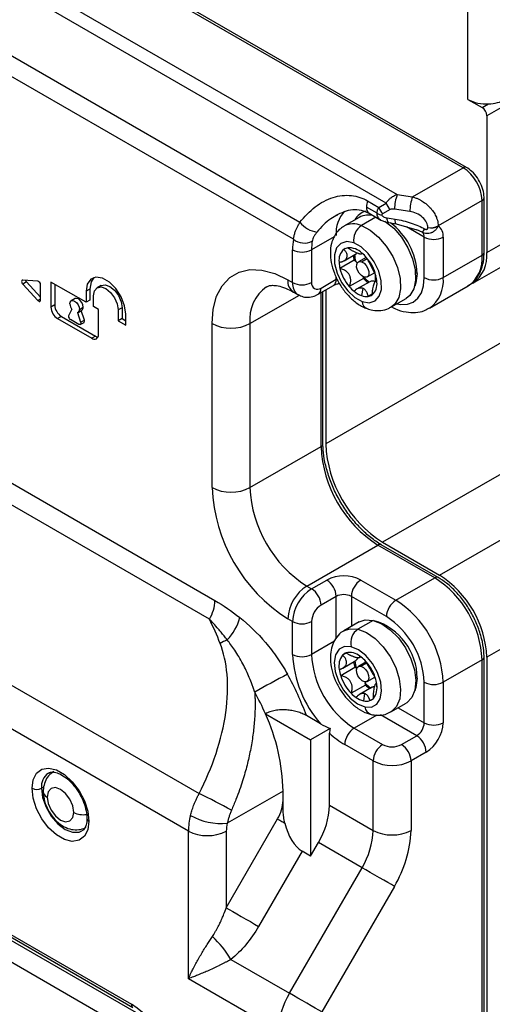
# Model space of a CAD drawing. Header units: millimetres. Extents: x 0 to 838, y 0 to 648.
# Tile 50 of 59: x 707 to 742, y 469 to 543. Entities that reach past the tile are written whole.
import ezdxf

# ---------------------------------------------------------------- set-up
doc = ezdxf.new("R2010")
doc.units = ezdxf.units.MM
doc.header["$LTSCALE"] = 3

msp = doc.modelspace()

# ---------------------------------------------------------------- linework, layer by layer
for p, q in [((739.702734, 531.944491), (675.356017, 569.09106)), ((739.952713, 531.969245), (675.605996, 569.115814)), ((671.892764, 566.255054), (734.790095, 529.945198)), ((733.96559, 529.305873), (671.492524, 565.370807)), ((674.66687, 558.386719), (727.525258, 527.872221)), ((727.039634, 526.59962), (674.584087, 556.881563)), ((769.401219, 551.947219), (741.470501, 535.823159)), ((740.056287, 537.047838), (740.056287, 545.971757)), ((741.470501, 525.616399), (766.512131, 540.072625)), ((740.056287, 537.047838), (741.116947, 536.435532)), ((740.431482, 523.319921), (763.707693, 536.756992)), ((741.116947, 536.435532), (741.595747, 536.711936)), ((741.470501, 535.823159), (741.470501, 525.616399)), ((735.93319, 529.768379), (739.702734, 531.944491)), ((732.576971, 529.463559), (733.407913, 528.983867)), ((734.790095, 529.945198), (735.93319, 529.768379)), ((741.116947, 529.495001), (737.837301, 527.601702)), ((741.116947, 525.412297), (741.116947, 529.495001)), ((741.263394, 525.616399), (741.263394, 529.699103)), ((733.280361, 528.539852), (732.482237, 529.0006)), ((733.407913, 528.983867), (733.96559, 529.305873)), ((734.248433, 528.815975), (733.690755, 528.493969)), ((735.726135, 528.669053), (734.583039, 528.845871)), ((731.942468, 528.239366), (730.811098, 527.586239)), ((733.199536, 528.248251), (732.116552, 527.623057)), ((732.689384, 528.542755), (733.559269, 528.040581)), ((734.025362, 528.197248), (734.626795, 528.104216)), ((734.110125, 527.852744), (734.099658, 527.856031)), ((734.110125, 527.852744), (734.711558, 527.759712)), ((734.711948, 527.759654), (736.243553, 527.293959)), ((736.803596, 526.759861), (735.472073, 527.528533)), ((736.643228, 527.122965), (736.243553, 527.293959)), ((737.064561, 527.468789), (737.064561, 527.482171)), ((737.837301, 527.601702), (737.837301, 527.58832)), ((730.073409, 526.792875), (728.389025, 525.820501)), ((736.803596, 523.73866), (736.803596, 526.759861)), ((738.21781, 526.759861), (738.21781, 523.73866)), ((726.974812, 523.370879), (726.974812, 525.820501)), ((728.389025, 525.820501), (728.389025, 523.370879)), ((730.907961, 525.906952), (730.802671, 525.846169)), ((731.56961, 525.030566), (730.508949, 524.41826)), ((730.811702, 524.999308), (731.749705, 525.540806)), ((732.466358, 525.250994), (731.882428, 524.913898)), ((732.11629, 525.518369), (732.174735, 525.552108)), ((732.12487, 524.920736), (732.533616, 525.1567)), ((738.21781, 523.73866), (741.116947, 525.412297)), ((707.967666, 523.469785), (706.836295, 523.551333)), ((726.621258, 523.574981), (726.974812, 523.370879)), ((729.096132, 522.962542), (730.227503, 523.615668)), ((730.227503, 523.615668), (730.227503, 523.789669)), ((732.265357, 523.683046), (731.204697, 523.07074)), ((732.532376, 523.788035), (733.075466, 524.101554)), ((733.260388, 523.50478), (733.141308, 523.436037)), ((733.147406, 523.966322), (733.148677, 523.44029)), ((680.442128, 523.147682), (721.181594, 499.629289)), ((707.119138, 523.415383), (706.836295, 523.252101)), ((706.836295, 523.252101), (707.967666, 522.027396)), ((708.165771, 522.282406), (707.119138, 523.415383)), ((708.165771, 522.062648), (708.165771, 523.205805)), ((711.559884, 521.899659), (708.943589, 523.410014)), ((708.943589, 523.410014), (708.943589, 521.53197)), ((709.226432, 523.246732), (709.226432, 521.695251)), ((711.842727, 522.879481), (711.559884, 522.716199)), ((711.559884, 522.716199), (711.559884, 521.899659)), ((711.842727, 522.879481), (711.842727, 522.06294)), ((712.677704, 523.148116), (712.394861, 522.984834)), ((728.888985, 522.504697), (730.020356, 523.157823)), ((749.955782, 523.163724), (729.449685, 511.325807)), ((729.449685, 522.828383), (729.449685, 511.325807)), ((732.73198, 523.433799), (731.751233, 522.867625)), ((732.221084, 522.934063), (732.107793, 522.393728)), ((737.182072, 521.449436), (740.08121, 523.123073)), ((708.165771, 522.14176), (707.967666, 522.027396)), ((710.744219, 522.169269), (710.461376, 522.005987)), ((711.842727, 522.06294), (711.559884, 521.899659)), ((712.125569, 521.573095), (712.125569, 522.389636)), ((723.792831, 520.308287), (727.481314, 522.437602)), ((727.035553, 522.659291), (727.389107, 522.455189)), ((729.096132, 511.121705), (729.096132, 522.624281)), ((729.242579, 511.325807), (729.242579, 522.708822)), ((732.906653, 522.498472), (732.617368, 522.331471)), ((734.310813, 521.523897), (735.442184, 522.177024)), ((720.76738, 498.235406), (680.027914, 521.753799)), ((709.226432, 521.695251), (708.943589, 521.53197)), ((710.264986, 520.919814), (710.500467, 521.367018)), ((710.961335, 521.139938), (711.244178, 521.30322)), ((711.064909, 521.368861), (711.347752, 521.532142)), ((711.440568, 520.567729), (711.206784, 521.281632)), ((712.479123, 521.368993), (712.125569, 521.573095)), ((712.479123, 519.49095), (712.479123, 521.368993)), ((714.24689, 521.491587), (713.964047, 521.328306)), ((713.964047, 521.328306), (713.964047, 520.511765)), ((714.24689, 521.491587), (714.24689, 520.675047)), ((709.721406, 520.83793), (709.438564, 520.674648)), ((709.438564, 520.674648), (711.984148, 519.205114)), ((709.721406, 520.83793), (712.266991, 519.368395)), ((711.029554, 520.246114), (710.393158, 520.613497)), ((710.922244, 521.123531), (711.157725, 520.404447)), ((711.157725, 520.404447), (711.440568, 520.567729)), ((714.24689, 520.675047), (713.964047, 520.511765)), ((713.964047, 520.511765), (714.529732, 520.185202)), ((714.24689, 520.675047), (714.529732, 520.511765)), ((714.529732, 520.185202), (714.529732, 521.001742)), ((711.129546, 520.236212), (711.412388, 520.399494)), ((720.964404, 508.060174), (720.964404, 520.308287)), ((723.792831, 520.308287), (723.792831, 508.060174)), ((712.266991, 519.368395), (711.984148, 519.205114)), ((754.198423, 515.815255), (733.692326, 503.977338)), ((669.135949, 514.581785), (720.002491, 485.217155)), ((737.934967, 501.528113), (758.471726, 513.383732)), ((719.196637, 482.416357), (668.284949, 511.807049)), ((723.792831, 508.060174), (729.096132, 511.121705)), ((766.512131, 509.860615), (741.470501, 495.404389)), ((728.035472, 500.711705), (733.338773, 503.773236)), ((737.581413, 501.324011), (733.338773, 503.773236)), ((737.831393, 501.348765), (733.588752, 503.79799)), ((733.692326, 503.977338), (737.934967, 501.528113)), ((728.035472, 500.711705), (728.389025, 500.507603)), ((728.389025, 500.507603), (729.520396, 501.16073)), ((732.065981, 501.16073), (734.682276, 499.650375)), ((734.682276, 499.650375), (737.581413, 501.324011)), ((730.227503, 499.935985), (729.096132, 499.282858)), ((730.227503, 496.826899), (730.227503, 499.935985)), ((733.975169, 498.42563), (731.358874, 499.935985)), ((731.358874, 499.935985), (731.358874, 497.690454)), ((726.974812, 498.058113), (726.621258, 498.262215)), ((726.974812, 495.608491), (726.974812, 498.058113)), ((728.389025, 498.058113), (728.389025, 495.608491)), ((731.942468, 498.027356), (730.811098, 497.374229)), ((732.985501, 498.143084), (731.85413, 497.489958)), ((730.095859, 496.593825), (728.389025, 495.608491)), ((730.980178, 495.709689), (730.705921, 495.551363)), ((730.728219, 494.589046), (731.694865, 495.147078)), ((732.439918, 495.02372), (731.882428, 494.701888)), ((731.957729, 495.379398), (732.054742, 495.435402)), ((732.076134, 494.723381), (732.480632, 494.956892)), ((741.116947, 495.200287), (738.21781, 493.52665)), ((741.116947, 377.61841), (741.116947, 495.200287)), ((741.263394, 377.822512), (741.263394, 495.404389)), ((741.470501, 495.404389), (741.470501, 377.822512)), ((731.625215, 494.620376), (730.564555, 494.00807)), ((731.741183, 494.55658), (731.765598, 494.540342)), ((672.52759, 493.971627), (714.953996, 469.479384)), ((672.631163, 493.742705), (715.05757, 469.250462)), ((672.881143, 493.359189), (715.30755, 468.866945)), ((732.406004, 493.316854), (731.345344, 492.704548)), ((732.389611, 493.546506), (732.402277, 493.452889)), ((732.532376, 493.576025), (733.111323, 493.910244)), ((733.243855, 493.433284), (733.167507, 493.38921)), ((733.248478, 493.381965), (733.264101, 493.185627)), ((736.803596, 490.505449), (736.803596, 493.52665)), ((738.21781, 493.52665), (738.21781, 490.505449)), ((732.919425, 493.165424), (731.967561, 492.615924)), ((732.33355, 492.688234), (732.257749, 492.136626)), ((714.600443, 467.6422), (672.174036, 492.134444)), ((732.953897, 492.273503), (732.742429, 492.151426)), ((734.310813, 491.311887), (735.442184, 491.965014)), ((724.94828, 491.168494), (728.318315, 489.223014)), ((734.858733, 491.628195), (736.803596, 490.505449)), ((729.057395, 490.429168), (728.01025, 491.033672)), ((733.24938, 491.066044), (731.571006, 490.097139)), ((736.237911, 489.525653), (733.52748, 491.090352)), ((729.783643, 490.068931), (728.318315, 489.223014)), ((729.732528, 484.346083), (729.732528, 489.719752)), ((731.571006, 490.097139), (733.692326, 488.872527)), ((728.318315, 489.223014), (728.318315, 480.543704)), ((735.10654, 488.872527), (736.237911, 489.525653)), ((732.985219, 487.647782), (730.863899, 488.872394)), ((736.945017, 488.300909), (735.813647, 487.647782)), ((732.985219, 482.468345), (732.985219, 487.647782)), ((735.813647, 487.647782), (735.813647, 482.468345)), ((708.406829, 485.703707), (708.236482, 485.605368)), ((726.267705, 485.40193), (722.103512, 482.997992)), ((726.267705, 484.713467), (726.267705, 485.40193)), ((729.732528, 484.346083), (732.985219, 482.468345)), ((722.025064, 476.688553), (725.853491, 483.319583)), ((719.196637, 471.393056), (719.196637, 482.416357)), ((722.025064, 482.416357), (722.025064, 476.688553)), ((728.318315, 480.543704), (728.904101, 481.558316)), ((732.156792, 479.680578), (728.904101, 481.558316)), ((727.681919, 480.911088), (724.439278, 475.29467)), ((728.318315, 480.543704), (727.681919, 480.911088)), ((726.742579, 470.302885), (732.156792, 479.680578)), ((734.571006, 478.286694), (729.156792, 468.909001)), ((722.367132, 472.828776), (726.742579, 470.302885)), ((725.914152, 467.515118), (719.196637, 471.393056))]:
    msp.add_line(p, q)
at = {"flags": 128}
for points in [[(733.848956, 527.969938), (733.893199, 527.940698), (734.524785, 527.418996), (735.099641, 526.746631), (735.578591, 525.969425), (735.928994, 525.140342), (736.126973, 524.315884), (736.159035, 523.552234), (736.022994, 522.901436), (735.728122, 522.40784), (735.442184, 522.177024)], [(734.713516, 527.759465), (734.68744, 527.772969), (734.66169, 527.81648), (734.642557, 527.888192), (734.630774, 527.985348), (734.626795, 528.104216)], [(732.116552, 527.623057), (732.761828, 527.287571), (733.393414, 526.765869), (733.96827, 526.093505), (734.44722, 525.316299), (734.797624, 524.487216), (734.995602, 523.662757), (735.027664, 522.899108), (734.891623, 522.24831), (734.596751, 521.754713), (734.325712, 521.532646)], [(731.536418, 526.338285), (731.014563, 526.427986), (730.574863, 526.294395), (730.26036, 525.950588), (730.101838, 525.430221), (730.114815, 524.78423), (730.298021, 524.075848), (730.633522, 523.374419), (731.088477, 522.748602), (731.618352, 522.259656), (732.171279, 521.955444)], [(732.171279, 521.955444), (732.693134, 521.865743), (733.132834, 521.999334), (733.447337, 522.34314), (733.605859, 522.863508), (733.592882, 523.509499), (733.409676, 524.21788), (733.074175, 524.91931), (732.61922, 525.545127), (732.089345, 526.034073), (731.536418, 526.338285)], [(731.685186, 524.952399), (731.8046, 524.84751), (731.807985, 524.844151)], [(732.289934, 523.781197), (732.110622, 523.887984), (731.946043, 524.065257), (731.821255, 524.286026), (731.755253, 524.516681), (731.758087, 524.722108), (731.829326, 524.871032), (731.958122, 524.940781), (732.12487, 524.920736)], [(732.12487, 524.920736), (732.304182, 524.813948), (732.46876, 524.636676), (732.593549, 524.415907), (732.659551, 524.185251), (732.656717, 523.979824), (732.585478, 523.8309), (732.456681, 523.761152), (732.289934, 523.781197)], [(720.964404, 520.308287), (721.050344, 521.393001), (721.305554, 522.345532), (721.722279, 523.136938), (722.287857, 523.743172), (722.985103, 524.145815), (723.792831, 524.332631), (724.6865, 524.297945), (725.638956, 524.042811), (726.621258, 523.574981)], [(706.836295, 523.551333), (706.801656, 523.546407), (706.774623, 523.526706), (706.757447, 523.493871), (706.751558, 523.450635), (706.757447, 523.4006), (706.774623, 523.347933), (706.801656, 523.29702), (706.836295, 523.252101)], [(714.529732, 521.001742), (714.440181, 521.639914), (714.182326, 522.304507), (713.78727, 522.915361), (713.302663, 523.3988), (712.786954, 523.696512), (712.302346, 523.77259), (711.90729, 523.617857), (711.649436, 523.250976), (711.559884, 522.716199)], [(712.14588, 523.742745), (711.932279, 523.414258), (711.842727, 522.879481)], [(734.756702, 521.781304), (735.057561, 521.729083), (735.546559, 521.748617), (735.975169, 521.907375), (736.32692, 522.199256), (736.588295, 522.613044), (736.749249, 523.132838), (736.803596, 523.73866)], [(736.273266, 524.044813), (736.180177, 523.350903), (736.08793, 523.107725)], [(712.125569, 522.389636), (712.195542, 522.755461), (712.394808, 522.984804), (712.693031, 523.042749), (713.044808, 522.920474), (713.396586, 522.636595), (713.694808, 522.23433), (713.894074, 521.77492), (713.964047, 521.328306)], [(712.677704, 523.148116), (712.975873, 523.20603), (713.327651, 523.083756), (713.679428, 522.799877), (713.977651, 522.397612), (714.176917, 521.938201), (714.24689, 521.491587)], [(707.967666, 522.027396), (708.00119, 521.996556), (708.03613, 521.974748), (708.070349, 521.963306), (708.101757, 521.96293), (708.128431, 521.973642), (708.148742, 521.994787), (708.161448, 522.025073), (708.165771, 522.062648)], [(710.357802, 521.777065), (710.384715, 521.917767), (710.461356, 522.005975), (710.576057, 522.028262), (710.711356, 521.981233), (710.846655, 521.872049), (710.961356, 521.717332), (711.037997, 521.540635), (711.064909, 521.368861)], [(711.347752, 521.532142), (711.320839, 521.703917), (711.244198, 521.880613), (711.129498, 522.035331), (710.994198, 522.144515), (710.858899, 522.191543), (710.744219, 522.169269)], [(711.157725, 520.404447), (711.168551, 520.359292), (711.170672, 520.317275), (711.163958, 520.281028), (711.148827, 520.252821), (711.126228, 520.23442), (711.097576, 520.226977), (711.064664, 520.230958), (711.029554, 520.246114)], [(712.266991, 519.368395), (712.363555, 519.323632), (712.445705, 519.303783)], [(731.942468, 498.027356), (732.39572, 498.178981), (732.985501, 498.143084)], [(732.985501, 498.143084), (733.62345, 497.892732), (734.266093, 497.444985), (734.869635, 496.830356), (735.392946, 496.090731), (735.800362, 495.276515), (736.064118, 494.443194), (736.166241, 493.647559), (736.099771, 492.943831), (735.869237, 492.379967), (735.490351, 491.994395), (735.442184, 491.965014)], [(730.831589, 497.385785), (731.264349, 497.525854), (731.85413, 497.489958)], [(731.85413, 497.489958), (732.492079, 497.239606), (733.134723, 496.791858), (733.738265, 496.177229), (734.261575, 495.437604), (734.668991, 494.623388), (734.932747, 493.790068), (735.03487, 492.994433), (734.9684, 492.290705), (734.737867, 491.726841), (734.35898, 491.341268), (734.290321, 491.300332)], [(731.348973, 496.18264), (730.850166, 496.194685), (730.449607, 495.985522), (730.186504, 495.575626), (730.086613, 495.005119), (730.159711, 494.329848), (730.398643, 493.615911), (730.780021, 492.933195), (731.266512, 492.348529), (731.810496, 491.919143), (732.358724, 491.687069)], [(732.358724, 491.687069), (732.857531, 491.675024), (733.25809, 491.884186), (733.521193, 492.294083), (733.621084, 492.86459), (733.547986, 493.539861), (733.309054, 494.253797), (732.927676, 494.936513), (732.441185, 495.52118), (731.897201, 495.950566), (731.348973, 496.18264)], [(732.338669, 493.554532), (732.160115, 493.63832), (731.988759, 493.798325), (731.850689, 494.010188), (731.766926, 494.241655), (731.750222, 494.457487), (731.803118, 494.624825), (731.917564, 494.718195), (732.076134, 494.723381)], [(732.076134, 494.723381), (732.254689, 494.639593), (732.426045, 494.479588), (732.564114, 494.267725), (732.647878, 494.036258), (732.664582, 493.820426), (732.611685, 493.653087), (732.49724, 493.559718), (732.338669, 493.554532)], [(736.273266, 493.832803), (736.180177, 493.138893), (736.08793, 492.895715)], [(732.919425, 493.165424), (732.997601, 493.198237), (733.062404, 493.210301)], [(707.529375, 485.605368), (707.615304, 486.245901), (707.866127, 486.735331), (708.261526, 487.034008), (708.769467, 487.117733), (709.3488, 486.979726), (709.952591, 486.631165), (710.531924, 486.100289), (711.039865, 485.430107), (711.435264, 484.674913), (711.686088, 483.895888), (711.772016, 483.156144)], [(711.772016, 483.156144), (711.686088, 482.515611), (711.435264, 482.026181), (711.039865, 481.727505), (710.531924, 481.643779), (709.952591, 481.781787), (709.3488, 482.130348), (708.769467, 482.661224), (708.261526, 483.331406), (707.866127, 484.0866), (707.615304, 484.865625), (707.529375, 485.605368)], [(708.236482, 485.605368), (708.323003, 484.924609), (708.574095, 484.210592), (708.965182, 483.533211), (709.457979, 482.958772), (710.004249, 482.543506), (710.550519, 482.328062), (711.043316, 482.333529), (711.255526, 482.420533)], [(710.640645, 483.809271), (710.56529, 484.29024), (710.350696, 484.784989), (710.029533, 485.218198), (709.650696, 485.523913), (709.271858, 485.655594), (708.950696, 485.593192), (708.736102, 485.346207), (708.660746, 484.952242)], [(708.660746, 484.952242), (708.736102, 484.471273), (708.950696, 483.976523), (709.271858, 483.543315), (709.650696, 483.237599), (710.029533, 483.105919), (710.350696, 483.168321), (710.56529, 483.415305), (710.640645, 483.809271)], [(725.853491, 483.319583), (725.908866, 483.287607), (725.968111, 483.253395), (726.03106, 483.217045), (726.097533, 483.178662), (726.167339, 483.138354), (726.240281, 483.096236), (726.31615, 483.052428), (726.39473, 483.007055)], [(734.571006, 478.286694), (734.348742, 478.415041), (734.080672, 478.56983), (733.777098, 478.745112), (733.449685, 478.934151), (733.111018, 479.129683), (732.774109, 479.324194), (732.451906, 479.510208), (732.156792, 479.680578)], [(722.025064, 476.688553), (722.247328, 476.560206), (722.515398, 476.405418), (722.818972, 476.230135), (723.146385, 476.041096), (723.485052, 475.845564), (723.821961, 475.651053), (724.144164, 475.465039), (724.439278, 475.29467)], [(729.156792, 468.909001), (728.934528, 469.037348), (728.666458, 469.192137), (728.362884, 469.367419), (728.035472, 469.556458), (727.696804, 469.751991), (727.359895, 469.946501), (727.037693, 470.132515), (726.742579, 470.302885)]]:
    msp.add_lwpolyline(points, dxfattribs=at)
for centre, radius, start, end in [((741.429806, 539.647097), 2.939848, 242.146817, 273.23579197), ((741.547628, 539.537641), 2.826114, 270.9755966, 298.23691042), ((740.702893, 535.788229), 0.768402, 2.60547849, 57.39452166), ((739.849199, 531.740035), 0.251504, 65.70450011, 125.61656529), ((738.046515, 529.355279), 3.07361, 2.60547849, 57.39452166), ((733.78387, 528.975422), 1.301876, 157.9788378, 178.89184689), ((737.634863, 528.840231), 3.051828, 158.77279644, 179.8941026), ((738.777958, 528.663412), 3.051828, 158.77279644, 179.8941026), ((741.013153, 529.724071), 0.251489, 294.37587991, 354.29118484), ((732.656466, 527.071477), 2.436355, 138.06183295, 184.46441854), ((732.777309, 527.443993), 1.304632, 105.70532415, 152.01163882), ((732.955767, 528.939526), 0.477452, 172.65084255, 236.88055137), ((734.779263, 529.449017), 1.448091, 198.73651524, 221.26348491), ((735.33694, 529.771024), 1.448091, 198.73651524, 221.26348491), ((729.004166, 528.970839), 1.842317, 216.60707812, 263.52251248), ((732.615045, 526.984569), 1.423684, 71.30573599, 118.19148421), ((733.783536, 529.451772), 1.041529, 241.11116122, 262.02266605), ((734.474751, 528.1164), 0.456604, 169.80119363, 214.76629875), ((731.50176, 526.285205), 1.472352, 65.31948454, 118.63360876), ((732.864568, 526.511928), 1.339453, 123.94857884, 187.44864534), ((731.300545, 523.839178), 4.97697, 2.36798308, 53.24324915), ((736.159449, 527.719224), 0.767833, 309.05437908, 332.65635124), ((736.399334, 526.798281), 0.406083, 354.57105134, 53.08715619), ((737.272974, 528.692394), 1.228037, 260.22890302, 297.35717484), ((737.272974, 528.679012), 1.228037, 260.22890302, 297.35717485), ((737.321867, 526.84997), 0.900462, 354.25682077, 55.08149539), ((731.466734, 525.83903), 4.49196, 170.25156184, 180.23634012), ((727.855092, 527.659813), 1.337527, 232.43397228, 296.03035246), ((732.064234, 525.835661), 3.67524, 170.25156184, 180.23634012), ((737.510703, 528.124572), 1.537022, 242.60967224, 297.39032776), ((727.681919, 527.185212), 1.537022, 242.60967224, 297.39032776), ((731.515122, 525.029825), 1.083515, 131.11228352, 187.62080685), ((731.196835, 525.283906), 0.686662, 98.9229351, 125.03161849), ((731.177075, 524.562874), 1.40207, 46.19652654, 93.54715629), ((733.986483, 525.622931), 2.488408, 185.11088236, 193.77145961), ((731.032298, 524.111585), 1.064533, 52.17087145, 59.68596822), ((733.844265, 525.543977), 2.238658, 182.18663693, 195.32272389), ((730.335602, 523.388575), 2.839488, 40.24346313, 50.34732734), ((729.959524, 523.056377), 3.341179, 14.19072125, 40.4253867), ((738.666938, 525.141863), 2.46489, 305.01333288, 6.29884752), ((738.981504, 525.359235), 2.502247, 305.41329773, 5.89888267), ((741.013165, 525.641352), 0.25147, 294.37465829, 354.30520075), ((732.83843, 524.994534), 2.399703, 182.58908704, 193.89503755), ((733.748173, 525.237351), 3.341179, 194.19072125, 220.4253867), ((707.368273, 523.643436), 0.337753, 198.53487135, 222.47032689), ((707.890333, 523.205426), 0.275439, 0.07901387, 73.69431562), ((727.601262, 523.466807), 0.985956, 173.7011525, 234.98666711), ((729.737501, 523.561582), 0.492978, 305.01333288, 6.29884752), ((731.460208, 523.802833), 0.814011, 351.53780295, 358.90949659), ((734.432755, 525.51746), 2.839488, 220.24346313, 230.34732734), ((734.301708, 525.445539), 2.603753, 219.86530046, 231.67764888), ((732.931797, 523.0159), 0.463212, 64.75738708, 115.55469722), ((730.869267, 523.299195), 2.399703, 2.58908704, 13.89503755), ((736.169163, 523.845257), 0.225078, 62.45027786, 93.60667281), ((737.510703, 525.103371), 1.537022, 242.60967224, 297.39032776), ((735.709371, 523.49324), 2.520416, 306.06971047, 5.58791608), ((726.732892, 520.632797), 2.957916, 125.01657427, 186.29855087), ((727.95315, 523.262372), 0.984337, 173.67123417, 235.3144256), ((727.681919, 524.73559), 1.537022, 242.60967224, 297.39032776), ((728.8201, 523.300951), 0.436709, 170.78596301, 309.20328524), ((728.595448, 522.913276), 0.503102, 305.70690596, 5.61960629), ((733.372095, 524.905153), 2.839488, 220.24346313, 230.34732734), ((732.798995, 524.18141), 1.916655, 229.73155541, 248.86116697), ((732.192575, 523.263904), 1.083515, 311.11228352, 7.62080685), ((732.481554, 523.336398), 1.014063, 248.37209908, 277.69677876), ((732.510863, 523.009823), 0.686662, 278.9229351, 305.03161849), ((710.01824, 521.580872), 1.075763, 182.60547849, 237.39452166), ((710.301083, 521.744154), 1.075763, 182.60547849, 237.39452166), ((711.107726, 521.808139), 0.750568, 182.37277811, 215.99514308), ((710.836091, 521.337777), 0.23092, 291.90617709, 7.73589241), ((711.091493, 521.510192), 0.257197, 306.41645619, 4.8957242), ((732.784303, 521.985208), 0.613746, 182.77973769, 245.93498467), ((710.383737, 520.86206), 0.13205, 154.06411423, 181.56823079), ((710.55878, 520.872419), 0.307361, 182.60547849, 237.39452166), ((711.313232, 520.50258), 0.143034, 313.88689304, 27.09554513), ((722.378618, 523.037709), 3.074044, 242.60967224, 297.39032776), ((712.177371, 519.442), 0.305696, 230.79671476, 9.21403699), ((728.99235, 511.35076), 0.25147, 294.37465829, 354.30520075), ((738.307429, 511.54087), 9.220829, 182.60547849, 237.39452166), ((738.660982, 511.744972), 9.220829, 182.60547849, 237.39452166), ((733.194226, 508.589093), 12.241254, 182.47639804, 237.52360211), ((722.378618, 510.789597), 3.074044, 242.60967224, 297.39032776), ((733.004128, 508.479339), 9.220829, 182.60547849, 237.39452166), ((733.485233, 503.568795), 0.251489, 65.69288095, 125.61757748), ((730.793188, 498.70425), 2.766639, 62.60967224, 117.39032776), ((733.79442, 495.055085), 7.684024, 2.60547849, 57.39452166), ((729.691691, 498.122494), 3.07361, 122.60547834, 177.39452151), ((728.692287, 499.866124), 1.536805, 2.60547849, 57.39452166), ((732.89409, 499.866124), 1.536805, 122.60547834, 177.39452151), ((737.72788, 501.119552), 0.251508, 65.70733062, 125.61631869), ((733.440867, 494.850983), 7.684024, 2.60547849, 57.39452166), ((730.045244, 497.918392), 3.07361, 122.60547834, 177.39452151), ((727.560916, 499.212997), 1.536805, 2.60547849, 57.39452166), ((730.793188, 498.844216), 1.229618, 62.60967224, 117.39032776), ((718.297664, 499.727806), 2.885613, 328.8562722, 358.04350136), ((729.924241, 497.988253), 1.536805, 122.60547834, 177.39452151), ((735.510385, 498.355769), 1.536805, 122.60547834, 177.39452151), ((730.541729, 493.177346), 7.684024, 2.60547849, 57.39452166), ((719.571478, 499.203157), 3.559477, 315.09449145, 346.22763846), ((727.681919, 499.422824), 1.537022, 242.60967224, 297.39032776), ((731.761836, 493.803843), 4.511523, 0.36779269, 73.12633938), ((730.662732, 493.247207), 6.147219, 2.60547849, 57.39452166), ((732.5653, 496.4639), 1.248422, 124.72616577, 193.02009104), ((723.624323, 493.108985), 3.895215, 113.15644209, 121.8174467), ((735.457228, 496.010874), 8.491955, 182.71592397, 221.09377735), ((727.681919, 496.973202), 1.537022, 242.60967224, 297.39032776), ((735.297498, 495.922865), 6.915622, 182.60547849, 237.39452166), ((731.716266, 494.753751), 1.287238, 141.7108352, 191.91548954), ((731.191362, 495.082059), 0.675204, 109.56364107, 135.96831933), ((731.24136, 494.573647), 1.177463, 50.19055959, 103.56098838), ((734.223355, 495.457258), 2.729597, 188.60755654, 197.85417222), ((734.096581, 495.37843), 2.494661, 186.08322689, 199.23500853), ((731.490394, 495.481689), 0.392138, 301.42781945, 342.57825482), ((730.531915, 493.38985), 2.549948, 44.12408727, 54.98053877), ((729.944472, 492.831288), 3.360523, 17.85472337, 43.98715719), ((741.013152, 495.429358), 0.25149, 294.37599324, 354.28988473), ((756.714727, 436.387019), 65.122359, 117.54969665, 120.00266997), ((707.48944, 483.50589), 21.857977, 20.14488188, 29.06687417), ((733.136006, 494.837702), 2.701972, 187.43686295, 197.88137248), ((731.246277, 493.794234), 0.908903, 57.00885957, 65.3598372), ((733.763225, 495.038421), 3.360523, 197.85472337, 223.98715719), ((734.132118, 495.050092), 2.354444, 222.71702974, 236.38759631), ((731.419067, 493.357881), 0.987789, 357.61954603, 5.5193607), ((734.264632, 495.122308), 2.59117, 224.16856995, 233.23189979), ((731.991431, 493.115958), 1.287238, 321.7108352, 11.91548954), ((730.571691, 493.032006), 2.701972, 7.43686295, 17.88137248), ((736.169163, 493.633247), 0.225078, 62.45027786, 93.60667281), ((737.510703, 494.891361), 1.537022, 242.60967224, 297.39032776), ((707.72191, 483.665679), 18.78936, 23.53516836, 29.0285142), ((733.175783, 494.479859), 2.549948, 224.12408727, 234.98053877), ((732.659362, 493.706201), 1.620142, 234.23641405, 255.64744275), ((732.474931, 492.967956), 0.859231, 255.35891922, 288.13901046), ((732.516335, 492.78765), 0.675204, 289.56364107, 315.96831933), ((711.509647, 485.059424), 14.762032, 1.32948347, 24.4460752), ((733.043659, 491.781807), 0.691456, 187.87498858, 252.77682395), ((735.575423, 490.561338), 1.229444, 302.60547834, 357.39452151), ((737.510703, 491.87016), 1.537022, 242.60967224, 297.39032776), ((735.454421, 490.631199), 2.766249, 302.60547834, 357.39452151), ((734.071511, 494.334084), 6.333943, 226.76151111, 239.5745832), ((732.399115, 488.802533), 1.536805, 122.60547834, 177.39452151), ((735.409801, 488.231048), 1.536805, 2.60547849, 57.39452166), ((734.520435, 487.577921), 1.536805, 122.60547834, 177.39452151), ((734.399433, 490.237238), 1.537022, 242.60967224, 297.39032776), ((734.27843, 487.577921), 1.536805, 2.60547849, 57.39452166), ((734.399433, 490.377204), 3.074044, 242.60967224, 297.39032776), ((709.442913, 485.749122), 1.214965, 124.60171596, 186.79509766), ((707.882929, 486.287724), 0.768511, 242.60967224, 297.39032776), ((708.846021, 485.394348), 0.479358, 184.03856534, 247.26275065), ((699.432859, 442.742893), 47.192931, 60.86214715, 64.15980638), ((723.383775, 484.811984), 2.885613, 328.8562722, 358.04350136), ((711.346186, 485.174669), 1.536913, 242.67329155, 279.49632394), ((723.964668, 484.543117), 5.771225, 328.8562722, 358.04350136), ((711.876415, 483.385928), 0.252388, 186.3717738, 245.5660819), ((723.912354, 482.372546), 4.71592, 165.16958833, 179.46770506), ((721.654937, 487.668914), 4.692412, 240.62967911, 275.48561443), ((720.610851, 485.145779), 3.074044, 242.60967224, 297.39032776), ((724.382923, 482.394451), 2.35796, 165.16958833, 179.46770506), ((727.217359, 482.665378), 5.771225, 328.8562722, 358.04350136), ((734.399433, 485.197767), 3.074044, 242.60967224, 297.39032776), ((727.161856, 482.763895), 8.656838, 328.8562722, 358.04350136), ((716.058388, 469.158571), 7.298675, 30.18934157, 47.50330385), ((731.682012, 467.318084), 5.771225, 148.8562722, 178.04350136), ((715.204544, 469.454788), 0.251752, 174.3934088, 234.14388339), ((710.399395, 462.359053), 8.452426, 2.60547849, 57.39452166)]:
    msp.add_arc(centre, radius, start, end)
msp.add_ellipse((727.681919, 483.220614), major_axis=(-0.650019, 2.426359), ratio=0.517638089, start_param=1.520293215, end_param=2.664010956)
for points, knots in [([(741.263394, 529.699103), (741.25823, 529.805352), (741.243706, 530.104195), (741.092804, 530.620928), (740.785262, 531.195634), (740.391942, 531.671042), (740.091099, 531.875291), (739.952713, 531.969245)], [0, 0, 0, 0, 0.124903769, 0.351312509, 0.577522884, 0.80566319, 1, 1, 1, 1]), ([(727.525258, 527.872221), (727.854854, 528.302292), (728.237407, 528.695201), (729.075617, 529.33271), (729.530753, 529.576132), (730.453075, 529.866673), (730.919259, 529.913475), (731.798713, 529.817046), (732.211348, 529.674629), (732.576971, 529.463559)], [0, 0, 0, 0, 0.25, 0.25, 0.5, 0.5, 0.75, 0.75, 1, 1, 1, 1]), ([(733.96559, 529.305873), (733.981827, 529.333016), (734.015005, 529.388478), (734.075487, 529.469793), (734.145199, 529.55061), (734.224939, 529.629353), (734.319821, 529.709415), (734.441034, 529.793457), (734.600307, 529.881901), (734.722759, 529.92274), (734.790095, 529.945198)], [0, 0, 0, 0, 0.090890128, 0.185723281, 0.284562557, 0.387463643, 0.494475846, 0.625602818, 0.794119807, 1, 1, 1, 1]), ([(735.93319, 529.768379), (735.977019, 529.755338), (736.06143, 529.730222), (736.182628, 529.685204), (736.293338, 529.638639), (736.393473, 529.591459), (736.483066, 529.545153), (736.562254, 529.50084), (736.738128, 529.39533), (736.989889, 529.211115), (737.293936, 528.912163), (737.536134, 528.588242), (737.693908, 528.283253), (737.782208, 528.023599), (737.828681, 527.808394), (737.834437, 527.670373), (737.837301, 527.601702)], [0, 0, 0, 0, 0.045248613, 0.087145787, 0.125691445, 0.160885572, 0.192728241, 0.22121964, 0.246360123, 0.385196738, 0.509106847, 0.641171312, 0.766133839, 0.84494505, 0.922853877, 1, 1, 1, 1]), ([(730.22152, 528.399821), (730.63632, 528.588392), (731.266117, 528.874702), (732.102725, 528.815648), (732.493291, 528.633763), (732.692359, 528.541058)], [0, 0, 0, 0, 0.4861167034, 0.7380779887, 1, 1, 1, 1]), ([(733.280361, 528.539852), (733.281037, 528.563329), (733.282394, 528.610491), (733.293387, 528.683473), (733.310974, 528.757837), (733.335979, 528.833178), (733.367639, 528.909025), (733.394436, 528.958822), (733.407913, 528.983867)], [0, 0, 0, 0, 0.162591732, 0.32662739, 0.492249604, 0.65959695, 0.828803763, 1, 1, 1, 1]), ([(734.583039, 528.845871), (734.518644, 528.855832), (734.449626, 528.859215), (734.330083, 528.848534), (734.28063, 528.834566), (734.248433, 528.815975)], [0, 0, 0, 0, 0.5, 0.5, 1, 1, 1, 1]), ([(737.064561, 527.482171), (737.064561, 527.597648), (737.035813, 527.726679), (736.905362, 527.98809), (736.803217, 528.119791), (736.541873, 528.351544), (736.383558, 528.450812), (736.054046, 528.597285), (735.88387, 528.644654), (735.726135, 528.669053)], [0, 0, 0, 0, 0.25, 0.25, 0.5, 0.5, 0.75, 0.75, 1, 1, 1, 1]), ([(727.039634, 526.59962), (727.044783, 526.639145), (727.055166, 526.718845), (727.079875, 526.841893), (727.111659, 526.968424), (727.151407, 527.098368), (727.20631, 527.251573), (727.283517, 527.433105), (727.39023, 527.647786), (727.479084, 527.795474), (727.525258, 527.872221)], [0, 0, 0, 0, 0.09711667, 0.195836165, 0.296173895, 0.398144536, 0.501762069, 0.654266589, 0.820337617, 1, 1, 1, 1]), ([(730.335929, 528.40639), (730.162297, 528.323384), (729.584398, 528.047116), (729.120704, 527.513542), (728.796329, 527.140283)], [0, 0, 0, 0, 0.300453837, 1, 1, 1, 1]), ([(733.559242, 528.040596), (733.559232, 528.040602), (733.513706, 528.066888), (733.432655, 528.129242), (733.34497, 528.249397), (733.290441, 528.387011), (733.283685, 528.489456), (733.280361, 528.539852)], [0, 0, 0, 0, 0.000058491, 0.263553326, 0.51745648, 0.762622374, 1, 1, 1, 1]), ([(733.559242, 528.040596), (733.604741, 528.016758), (733.692799, 527.970621), (733.836926, 527.918055), (733.977938, 527.875533), (734.058729, 527.862575), (734.099721, 527.856001)], [0, 0, 0, 0, 0.263856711, 0.510677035, 0.751730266, 1, 1, 1, 1]), ([(733.638992, 528.420322), (733.638992, 528.401076), (733.64729, 528.379028), (733.684948, 528.332997), (733.714435, 528.309119), (733.8276, 528.243783), (733.934294, 528.211335), (734.025362, 528.197248)], [0, 0, 0, 0, 0.25, 0.25, 0.5, 0.5, 1, 1, 1, 1]), ([(734.626795, 528.104216), (735.027443, 528.042243), (735.444502, 527.943457), (736.212973, 527.687492), (736.562006, 527.531105), (736.84149, 527.366538)], [0, 0, 0, 0, 0.5, 0.5, 1, 1, 1, 1]), ([(728.796329, 527.140283), (728.773592, 527.111884), (728.728518, 527.055585), (728.667739, 526.970289), (728.612976, 526.885395), (728.547802, 526.77051), (728.480975, 526.625722), (728.454949, 526.51352), (728.442062, 526.457962)], [0, 0, 0, 0, 0.127279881, 0.25232223, 0.375678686, 0.497923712, 0.751395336, 1, 1, 1, 1]), ([(730.800416, 527.551447), (730.681169, 527.480955), (730.388206, 527.307772), (730.069938, 526.85312), (729.845008, 526.271775), (729.768119, 525.598212), (729.841049, 524.849841), (730.070741, 524.061304), (730.443863, 523.289687), (730.937185, 522.584373), (731.530365, 521.987679), (732.077269, 521.612501), (732.424851, 521.469681), (732.534265, 521.424722)], [0, 0, 0, 0, 0.059654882, 0.146559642, 0.234025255, 0.327208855, 0.427306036, 0.530755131, 0.63416292, 0.737840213, 0.842832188, 0.950525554, 1, 1, 1, 1]), ([(737.837301, 527.58832), (737.823256, 527.558047), (737.795672, 527.498591), (737.744667, 527.417293), (737.689205, 527.344225), (737.629815, 527.279741), (737.567874, 527.223578), (737.504397, 527.175466), (737.440338, 527.135011), (737.3765, 527.101746), (737.280018, 527.060985), (737.145083, 527.025442), (736.972436, 527.017778), (736.800132, 527.045834), (736.695971, 527.097037), (736.643228, 527.122965)], [0, 0, 0, 0, 0.06445247, 0.126582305, 0.18644321, 0.24408144, 0.299536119, 0.352839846, 0.404019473, 0.453096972, 0.500090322, 0.62030336, 0.743644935, 0.870191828, 1, 1, 1, 1]), ([(736.84149, 527.366538), (736.867449, 527.351253), (736.895641, 527.338867), (736.953514, 527.32841), (736.983167, 527.331792), (737.027559, 527.356593), (737.042578, 527.37661), (737.060783, 527.420099), (737.064561, 527.44418), (737.064561, 527.468789)], [0, 0, 0, 0, 0.25, 0.25, 0.5, 0.5, 0.75, 0.75, 1, 1, 1, 1]), ([(730.441177, 524.886133), (730.470495, 524.889826), (730.52773, 524.897037), (730.608145, 524.915459), (730.681911, 524.938396), (730.749152, 524.965882), (730.817984, 525.001247), (730.88583, 525.046344), (730.969397, 525.122269), (731.042725, 525.233671), (731.062955, 525.385212), (731.028396, 525.521881), (730.967223, 525.640212), (730.896812, 525.742659), (730.834835, 525.810804), (730.802671, 525.846169)], [0, 0, 0, 0, 0.054394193, 0.106189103, 0.155783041, 0.203595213, 0.250076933, 0.313287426, 0.374999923, 0.49916508, 0.623886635, 0.749214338, 0.827587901, 0.910524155, 1, 1, 1, 1]), ([(731.090329, 525.962258), (731.116896, 525.94349), (731.168757, 525.906853), (731.247889, 525.855784), (731.325082, 525.808994), (731.400509, 525.766195), (731.483338, 525.721911), (731.573059, 525.677135), (731.668445, 525.633399), (731.759188, 525.594417), (731.813342, 525.57392), (731.840167, 525.563768)], [0, 0, 0, 0, 0.108918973, 0.212619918, 0.311904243, 0.407615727, 0.500663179, 0.627202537, 0.75074303, 0.876535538, 1, 1, 1, 1]), ([(731.840167, 525.563768), (731.857078, 525.557713), (731.890939, 525.545588), (731.936513, 525.531417), (731.984375, 525.518604), (732.031888, 525.509019), (732.08648, 525.505974), (732.134272, 525.519321), (732.142993, 525.555686), (732.14757, 525.574773)], [0, 0, 0, 0, 0.0823409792, 0.1648743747, 0.2496302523, 0.3735148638, 0.5001618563, 0.7376455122, 1, 1, 1, 1]), ([(732.503, 525.222989), (732.51007, 525.206274), (732.523872, 525.173643), (732.549425, 525.119849), (732.577266, 525.064393), (732.607367, 525.006918), (732.643255, 524.940052), (732.685675, 524.862232), (732.751627, 524.741467), (732.83876, 524.577598), (732.941078, 524.373718), (733.023107, 524.204402), (733.089512, 524.071824), (733.144845, 523.966438), (733.180332, 523.906549), (733.198748, 523.875469)], [0, 0, 0, 0, 0.05439418, 0.106189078, 0.155783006, 0.203595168, 0.250076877, 0.313287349, 0.374999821, 0.499165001, 0.62388658, 0.749214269, 0.827587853, 0.910524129, 1, 1, 1, 1]), ([(740.058522, 523.134451), (740.195201, 523.215026), (740.51676, 523.404593), (740.881116, 523.898651), (741.153203, 524.547715), (741.254152, 525.144915), (741.261471, 525.518283), (741.263394, 525.616399)], [0, 0, 0, 0, 0.176637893, 0.415570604, 0.6582099, 0.910181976, 1, 1, 1, 1]), ([(731.204697, 523.07074), (731.217389, 523.098863), (731.242168, 523.153766), (731.270642, 523.23875), (731.291959, 523.322584), (731.306002, 523.405543), (731.314213, 523.497866), (731.313265, 523.599628), (731.293408, 523.747003), (731.233092, 523.926353), (731.099315, 524.112072), (730.945422, 524.239902), (730.795624, 524.324338), (730.657596, 524.381985), (730.559736, 524.405867), (730.508949, 524.41826)], [0, 0, 0, 0, 0.05439418, 0.106189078, 0.155783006, 0.203595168, 0.250076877, 0.313287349, 0.374999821, 0.499165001, 0.62388658, 0.749214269, 0.827587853, 0.910524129, 1, 1, 1, 1]), ([(733.26652, 523.407596), (733.256964, 523.415311), (733.23831, 523.430373), (733.211923, 523.44314), (733.187314, 523.448581), (733.164217, 523.446578), (733.139484, 523.436671), (733.113111, 523.415516), (733.075639, 523.366201), (733.029127, 523.27028), (732.977438, 523.100578), (732.940133, 522.922423), (732.917913, 522.75595), (732.905629, 522.605765), (732.905232, 522.501612), (732.905026, 522.44756)], [0, 0, 0, 0, 0.054394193, 0.106189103, 0.155783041, 0.203595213, 0.250076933, 0.313287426, 0.374999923, 0.49916508, 0.623886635, 0.749214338, 0.827587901, 0.910524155, 1, 1, 1, 1]), ([(725.042162, 523.050477), (725.105606, 523.084178), (725.224347, 523.147253), (725.549485, 523.176024), (726.006252, 523.110884), (726.519421, 522.937936), (726.889511, 522.738135), (727.035553, 522.659291)], [0, 0, 0, 0, 0.24172699, 0.4524142, 0.651043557, 0.862296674, 1, 1, 1, 1]), ([(730.020356, 523.157823), (730.056288, 523.176235), (730.140645, 523.219459), (730.301662, 523.276391), (730.429562, 523.292301), (730.466656, 523.296916)], [0, 0, 0, 0, 0.345047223, 0.810047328, 1, 1, 1, 1]), ([(732.221084, 522.934063), (732.203545, 522.939756), (732.168427, 522.951155), (732.112455, 522.959323), (732.045739, 522.961252), (731.967366, 522.953022), (731.853772, 522.922005), (731.710734, 522.853674), (731.611968, 522.765327), (731.560127, 522.718955)], [0, 0, 0, 0, 0.0823409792, 0.1648743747, 0.2496302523, 0.3735148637, 0.5001618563, 0.7376455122, 1, 1, 1, 1]), ([(732.617368, 522.331471), (732.610608, 522.361673), (732.597412, 522.420631), (732.572416, 522.502952), (732.544463, 522.578168), (732.513244, 522.646488), (732.474538, 522.716243), (732.426372, 522.785008), (732.365366, 522.848591), (732.297766, 522.900934), (732.246485, 522.923089), (732.221084, 522.934063)], [0, 0, 0, 0, 0.1089189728, 0.2126199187, 0.3119042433, 0.4076157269, 0.5006631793, 0.6272025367, 0.7507430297, 0.8765355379, 1, 1, 1, 1]), ([(727.404017, 522.473457), (727.518121, 522.410075), (727.776444, 522.266583), (728.241891, 522.26249), (728.621905, 522.362032), (728.825814, 522.470953), (728.888985, 522.504697)], [0, 0, 0, 0, 0.246790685, 0.558715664, 0.863289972, 1, 1, 1, 1]), ([(732.534265, 521.424722), (732.674377, 521.380511), (733.015121, 521.27299), (733.562275, 521.262012), (734.044392, 521.356073), (734.262524, 521.51557), (734.321495, 521.55869)], [0, 0, 0, 0, 0.231908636, 0.563989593, 0.882125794, 1, 1, 1, 1]), ([(734.364525, 521.554904), (734.44805, 521.510871), (734.800332, 521.325155), (735.404943, 521.147783), (736.147935, 521.109533), (736.751367, 521.214968), (737.062012, 521.406354), (737.18193, 521.480235)], [0, 0, 0, 0, 0.089091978, 0.375757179, 0.619741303, 0.853209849, 1, 1, 1, 1]), ([(730.440166, 507.190014), (730.439477, 507.191113), (730.241229, 507.507328), (729.936502, 508.193032), (729.556188, 509.207765), (729.326325, 510.191603), (729.248085, 510.890612), (729.243563, 511.248043), (729.242579, 511.325807)], [0, 0, 0, 0, 0.000830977, 0.239031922, 0.476926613, 0.714102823, 0.937799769, 1, 1, 1, 1]), ([(733.588752, 503.79799), (733.456524, 503.87864), (733.070242, 504.114246), (732.426858, 504.62778), (731.694583, 505.372368), (731.012126, 506.231419), (730.630722, 506.870645), (730.440166, 507.190014)], [0, 0, 0, 0, 0.114744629, 0.33520607, 0.556485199, 0.7784117, 1, 1, 1, 1]), ([(741.263394, 495.404389), (741.258914, 495.55973), (741.246016, 496.006926), (741.105422, 496.790008), (740.801989, 497.73127), (740.365878, 498.653062), (739.818264, 499.518278), (739.179363, 500.288943), (738.507862, 500.916587), (738.045471, 501.211996), (737.831393, 501.348765)], [0, 0, 0, 0, 0.072124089, 0.207631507, 0.342842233, 0.477726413, 0.612532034, 0.747565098, 0.8831276, 1, 1, 1, 1]), ([(722.092556, 496.690381), (722.014369, 496.790858), (721.864975, 496.982844), (721.647857, 497.249594), (721.386683, 497.560405), (721.096386, 497.889349), (720.868506, 498.129039), (720.76738, 498.235406)], [0, 0, 0, 0, 0.183047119, 0.349754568, 0.499999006, 0.778117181, 1, 1, 1, 1]), ([(723.028618, 498.35577), (723.704398, 497.81715), (724.349115, 497.200186), (725.259425, 496.131569), (725.553953, 495.749939), (726.101817, 494.961429), (726.357888, 494.55172), (726.594476, 494.125153)], [0, 0, 0, 0, 0.5, 0.5, 0.75, 0.75, 1, 1, 1, 1]), ([(730.851247, 497.376551), (730.80538, 497.357327), (730.570716, 497.258972), (730.249907, 496.91273), (729.944401, 496.383464), (729.791583, 495.753935), (729.782588, 495.044156), (729.929505, 494.270302), (730.228848, 493.482704), (730.661117, 492.737005), (731.203507, 492.076622), (731.837475, 491.542042), (732.397517, 491.241761), (732.742134, 491.147753), (732.838767, 491.121393)], [0, 0, 0, 0, 0.020408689, 0.104413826, 0.186338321, 0.271408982, 0.363031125, 0.460072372, 0.558252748, 0.656339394, 0.755187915, 0.855786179, 0.959561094, 1, 1, 1, 1]), ([(720.002491, 485.217155), (720.489211, 486.163856), (720.919366, 487.173067), (721.599834, 489.225124), (721.849338, 490.266861), (722.129734, 492.269719), (722.160446, 493.22956), (722.011058, 494.970991), (721.831529, 495.751988), (721.570708, 496.418875)], [0, 0, 0, 0, 0.25, 0.25, 0.5, 0.5, 0.75, 0.75, 1, 1, 1, 1]), ([(724.150793, 492.783096), (724.147064, 492.79478), (724.139606, 492.81815), (724.12443, 492.864771), (724.097625, 492.946131), (724.04273, 493.107887), (723.927991, 493.427964), (723.750079, 493.875841), (723.515654, 494.397415), (723.252169, 494.920716), (722.966262, 495.427648), (722.667393, 495.901966), (722.379165, 496.319571), (722.185425, 496.570229), (722.092556, 496.690381)], [0, 0, 0, 0, 0.007860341, 0.015721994, 0.031434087, 0.062818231, 0.125463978, 0.250551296, 0.375537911, 0.501282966, 0.64150583, 0.770924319, 0.890193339, 1, 1, 1, 1]), ([(730.456763, 494.487977), (730.485097, 494.494627), (730.540411, 494.507609), (730.617336, 494.53456), (730.687308, 494.565651), (730.750432, 494.60095), (730.814305, 494.644763), (730.876184, 494.698869), (730.950193, 494.78734), (731.010131, 494.913184), (731.013047, 495.078163), (730.963564, 495.222679), (730.890141, 495.344854), (730.809576, 495.448858), (730.741335, 495.516341), (730.705921, 495.551363)], [0, 0, 0, 0, 0.054394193, 0.106189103, 0.155783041, 0.203595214, 0.250076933, 0.313287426, 0.374999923, 0.49916508, 0.623886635, 0.749214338, 0.827587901, 0.910524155, 1, 1, 1, 1]), ([(730.965268, 495.718283), (730.993137, 495.700947), (731.047541, 495.667104), (731.129817, 495.620983), (731.209588, 495.579496), (731.287034, 495.542383), (731.37157, 495.504883), (731.462482, 495.468189), (731.558205, 495.434139), (731.648474, 495.405384), (731.701456, 495.392138), (731.7277, 495.385577)], [0, 0, 0, 0, 0.108918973, 0.212619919, 0.311904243, 0.407615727, 0.500663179, 0.627202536, 0.75074303, 0.876535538, 1, 1, 1, 1]), ([(731.7277, 495.385577), (731.744125, 495.381943), (731.777013, 495.374668), (731.820575, 495.367935), (731.865673, 495.363766), (731.90945, 495.36404), (731.957647, 495.374887), (731.995828, 495.405207), (731.995425, 495.453041), (731.995214, 495.478148)], [0, 0, 0, 0, 0.082340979, 0.164874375, 0.249630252, 0.373514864, 0.500161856, 0.737645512, 1, 1, 1, 1]), ([(732.362353, 495.165161), (732.371706, 495.146917), (732.389966, 495.111301), (732.422149, 495.053913), (732.456359, 494.995594), (732.492595, 494.935976), (732.535152, 494.867426), (732.584729, 494.78866), (732.660731, 494.668137), (732.759592, 494.507533), (732.873149, 494.312759), (732.962064, 494.154776), (733.032173, 494.033924), (733.089355, 493.939779), (733.124765, 493.888336), (733.143142, 493.861639)], [0, 0, 0, 0, 0.05439418, 0.106189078, 0.155783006, 0.203595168, 0.250076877, 0.313287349, 0.374999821, 0.499165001, 0.62388658, 0.749214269, 0.827587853, 0.910524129, 1, 1, 1, 1]), ([(731.345344, 492.704548), (731.355753, 492.7342), (731.376075, 492.792088), (731.397918, 492.880665), (731.412866, 492.967363), (731.420773, 493.052465), (731.422315, 493.146472), (731.414211, 493.24918), (731.384304, 493.396313), (731.31226, 493.572398), (731.167244, 493.749011), (731.006465, 493.865508), (730.852962, 493.938218), (730.713086, 493.984624), (730.615302, 494.000059), (730.564555, 494.00807)], [0, 0, 0, 0, 0.05439418, 0.106189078, 0.155783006, 0.203595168, 0.250076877, 0.313287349, 0.374999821, 0.499165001, 0.62388658, 0.749214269, 0.827587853, 0.910524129, 1, 1, 1, 1]), ([(733.250934, 493.381732), (733.242362, 493.386491), (733.225629, 493.39578), (733.202732, 493.400019), (733.181917, 493.397306), (733.162937, 493.387491), (733.143162, 493.369135), (733.122757, 493.338971), (733.094842, 493.277109), (733.061721, 493.166747), (733.027346, 492.983607), (733.004965, 492.797604), (732.994995, 492.627288), (732.992866, 492.475546), (732.998732, 492.372054), (733.001776, 492.318345)], [0, 0, 0, 0, 0.0543941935, 0.1061891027, 0.1557830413, 0.2035952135, 0.2500769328, 0.3132874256, 0.3749999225, 0.4991650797, 0.6238866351, 0.7492143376, 0.8275879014, 0.9105241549, 1, 1, 1, 1]), ([(724.150919, 492.783119), (724.156526, 492.672105), (724.167843, 492.448005), (724.175393, 492.106726), (724.175985, 491.757949), (724.168645, 491.401658), (724.153298, 491.038056), (724.114647, 490.432962), (724.022542, 489.562051), (723.837322, 488.450987), (723.578495, 487.307736), (723.300178, 486.332436), (723.013438, 485.4764), (722.741288, 484.740005), (722.525407, 484.231471), (722.411689, 483.963593)], [0, 0, 0, 0, 0.037797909, 0.076301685, 0.11551564, 0.155443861, 0.196090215, 0.23745837, 0.358007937, 0.4868918, 0.609129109, 0.743126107, 0.819065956, 0.904690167, 1, 1, 1, 1]), ([(732.33355, 492.688234), (732.316498, 492.691505), (732.282353, 492.698054), (732.228393, 492.698786), (732.164441, 492.692069), (732.089804, 492.673982), (731.982605, 492.629072), (731.849178, 492.543768), (731.759535, 492.443952), (731.712483, 492.391561)], [0, 0, 0, 0, 0.082340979, 0.164874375, 0.249630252, 0.373514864, 0.500161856, 0.737645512, 1, 1, 1, 1]), ([(732.742429, 492.151426), (732.734367, 492.180196), (732.718628, 492.23636), (732.690488, 492.313733), (732.659957, 492.383646), (732.626719, 492.44628), (732.586306, 492.509251), (732.53695, 492.569934), (732.475605, 492.623831), (732.408481, 492.665947), (732.358371, 492.680851), (732.33355, 492.688234)], [0, 0, 0, 0, 0.108918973, 0.212619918, 0.311904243, 0.407615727, 0.500663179, 0.627202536, 0.75074303, 0.876535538, 1, 1, 1, 1]), ([(728.01025, 491.033672), (727.910313, 491.091365), (727.802706, 491.144054), (727.572213, 491.23946), (727.449109, 491.282072), (727.196065, 491.354106), (727.065108, 491.384004), (726.793852, 491.430914), (726.652915, 491.447813), (726.372965, 491.466169), (726.232558, 491.467955), (725.950782, 491.455083), (725.808504, 491.440064), (725.537656, 491.392639), (725.406186, 491.35989), (725.160307, 491.276209), (725.048589, 491.226402), (724.94828, 491.168494)], [0, 0, 0, 0, 0.125, 0.125, 0.25, 0.25, 0.375, 0.375, 0.5, 0.5, 0.625, 0.625, 0.75, 0.75, 0.875, 0.875, 1, 1, 1, 1]), ([(732.838767, 491.121393), (732.984792, 491.096153), (733.329083, 491.036643), (733.833198, 491.081693), (734.140865, 491.241954), (734.270663, 491.309565)], [0, 0, 0, 0, 0.2986336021, 0.7041084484, 1, 1, 1, 1]), ([(729.783643, 490.068931), (729.766852, 490.008517), (729.754134, 489.949002), (729.736914, 489.831789), (729.732528, 489.774357), (729.732528, 489.719752)], [0, 0, 0, 0, 0.5, 0.5, 1, 1, 1, 1]), ([(709.161839, 486.859279), (709.021747, 486.762686), (708.737827, 486.566925), (708.481617, 486.106617), (708.378059, 485.693995), (708.370251, 485.438814), (708.367853, 485.360446)], [0, 0, 0, 0, 0.283937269, 0.575445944, 0.869615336, 1, 1, 1, 1]), ([(708.761805, 486.73591), (708.80626, 486.763847), (708.915221, 486.832324), (709.194807, 486.83112), (709.608947, 486.70162), (710.080743, 486.403689), (710.558261, 485.948858), (710.986835, 485.376667), (711.328685, 484.731977), (711.548193, 484.085218), (711.620621, 483.628344), (711.624691, 483.407816), (711.625569, 483.360246)], [0, 0, 0, 0, 0.0756990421, 0.1855462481, 0.2916460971, 0.4050311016, 0.5184559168, 0.6329842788, 0.7482116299, 0.8632220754, 0.9704961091, 1, 1, 1, 1]), ([(708.367853, 485.360446), (708.374343, 485.229791), (708.391591, 484.882558), (708.560547, 484.307159), (708.892098, 483.676053), (709.355883, 483.120797), (709.892836, 482.725763), (710.46397, 482.512815), (711.005697, 482.504714), (711.392161, 482.584254), (711.540175, 482.70734), (711.553766, 482.718642)], [0, 0, 0, 0, 0.081586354, 0.216825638, 0.353456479, 0.492908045, 0.638730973, 0.76216606, 0.876764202, 0.988684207, 1, 1, 1, 1]), ([(719.353532, 483.579627), (719.368643, 483.636716), (719.399704, 483.754065), (719.454682, 483.936375), (719.51836, 484.12884), (719.592141, 484.331088), (719.676665, 484.542415), (719.772935, 484.761866), (719.88098, 484.98876), (719.96144, 485.139994), (720.002491, 485.217155)], [0, 0, 0, 0, 0.104645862, 0.215103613, 0.331375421, 0.453463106, 0.581368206, 0.715092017, 0.854635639, 1, 1, 1, 1]), ([(726.39473, 483.007055), (726.357963, 483.160218), (726.331636, 483.311249), (726.294803, 483.604498), (726.28414, 483.746994), (726.265038, 484.167618), (726.267705, 484.439832), (726.267705, 484.713467)], [0, 0, 0, 0, 0.25, 0.25, 0.5, 0.5, 1, 1, 1, 1]), ([(722.411689, 483.963593), (722.394812, 483.924147), (722.360932, 483.844962), (722.314409, 483.724453), (722.270708, 483.602365), (722.217358, 483.439724), (722.158056, 483.236196), (722.12178, 483.077775), (722.103512, 482.997992)], [0, 0, 0, 0, 0.1229599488, 0.2468358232, 0.3719893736, 0.4987714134, 0.7475761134, 1, 1, 1, 1]), ([(711.625569, 483.360246), (711.6224, 483.271241), (711.613177, 483.012286), (711.508841, 482.685946), (711.380626, 482.489722), (711.277105, 482.446504), (711.246693, 482.433807)], [0, 0, 0, 0, 0.177278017, 0.515780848, 0.857743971, 1, 1, 1, 1]), ([(720.988991, 474.540003), (721.024793, 474.594354), (721.098967, 474.706962), (721.208505, 474.887652), (721.321092, 475.084726), (721.435598, 475.299076), (721.539899, 475.508036), (721.635146, 475.710778), (721.738133, 475.942249), (721.87321, 476.267023), (721.969025, 476.532996), (722.025064, 476.688553)], [0, 0, 0, 0, 0.084284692, 0.17462288, 0.271031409, 0.373524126, 0.482112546, 0.564607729, 0.653617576, 0.797414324, 1, 1, 1, 1]), ([(724.439278, 475.29467), (724.162829, 474.815846), (723.838727, 474.350186), (723.132491, 473.509751), (722.751038, 473.135788), (722.367132, 472.828776)], [0, 0, 0, 0, 0.5, 0.5, 1, 1, 1, 1]), ([(719.196637, 471.393056), (719.229902, 471.466813), (719.291967, 471.604425), (719.385303, 471.800018), (719.46754, 471.967458), (719.585307, 472.200932), (719.742318, 472.498516), (719.952592, 472.877306), (720.16394, 473.240144), (720.378653, 473.594011), (720.588134, 473.927857), (720.788861, 474.239629), (720.924515, 474.44323), (720.988991, 474.540003)], [0, 0, 0, 0, 0.078303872, 0.146097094, 0.203379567, 0.250151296, 0.382972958, 0.499780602, 0.617276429, 0.725992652, 0.825975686, 0.917285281, 1, 1, 1, 1]), ([(722.367132, 472.828776), (722.310215, 472.796745), (722.193729, 472.73119), (722.017349, 472.635909), (721.835267, 472.540189), (721.648031, 472.44465), (721.383441, 472.313429), (721.035461, 472.148564), (720.636003, 471.969111), (720.24088, 471.80061), (719.894268, 471.659019), (719.536436, 471.519392), (719.322018, 471.439672), (719.196637, 471.393056)], [0, 0, 0, 0, 0.045687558, 0.093504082, 0.143494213, 0.195697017, 0.250146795, 0.368639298, 0.500452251, 0.616720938, 0.749448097, 0.853490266, 1, 1, 1, 1])]:
    msp.add_open_spline(points, degree=3, knots=knots)
for points in [[(733.690755, 528.493969), (733.657422, 528.474722), (733.638992, 528.4485), (733.638992, 528.420322)], [(721.181594, 499.629289), (721.803082, 499.270512), (722.418413, 498.842124), (723.028618, 498.35577)], [(721.570708, 496.418875), (721.327298, 497.041246), (721.065117, 497.65144), (720.76738, 498.235406)], [(729.057395, 490.429168), (729.283547, 490.298614), (729.531152, 490.182166), (729.783643, 490.068931)]]:
    msp.add_open_spline(points, degree=3)

doc.saveas('drawing.dxf')
